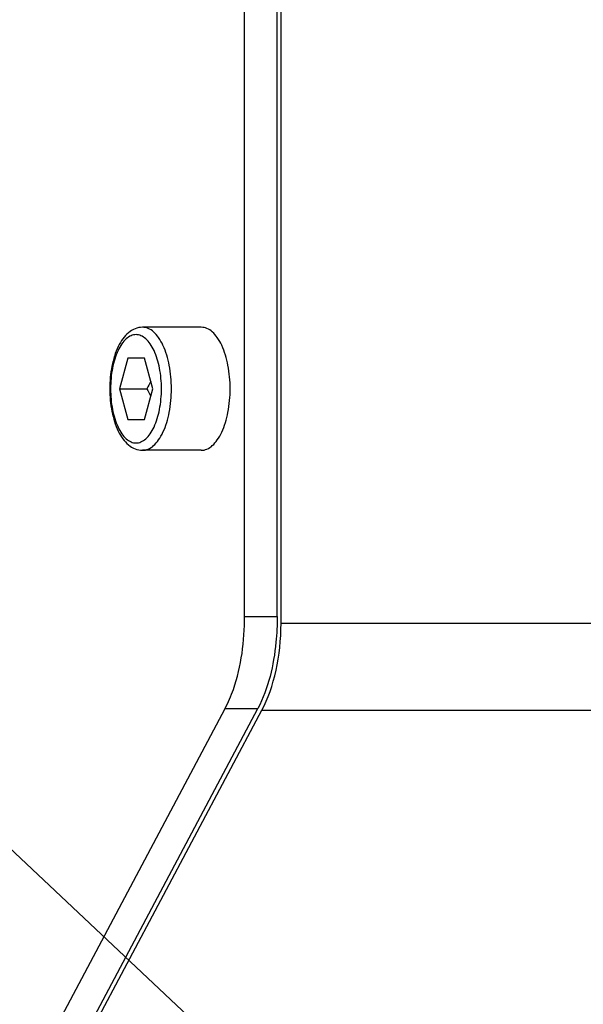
# Model space of a CAD drawing. Header units: millimetres. Extents: x 0 to 8410, y 0 to 5940.
# Tile 60 of 122: x 4515 to 4561, y 757 to 837. Entities that reach past the tile are written whole.
import ezdxf

# ---------------------------------------------------------------- set-up
doc = ezdxf.new("R2010")
doc.units = ezdxf.units.MM
doc.header["$LTSCALE"] = 462.55
doc.layers.get('0').update_dxf_attribs({"linetype": 'CONTINUOUS'})
for name, color, linetype in [('204101000016_DXF_DIMENSION', 7, 'CONTINUOUS'), ('304102000036DXF_CONTINUOUS_LINE', 7, 'CONTINUOUS'), ('304105000142DXF_CONTINUOUS_LINE', 7, 'CONTINUOUS'), ('501023000078DXF_CONTINUOUS_LINE', 7, 'CONTINUOUS')]:
    doc.layers.add(name, color=color, linetype=linetype)
doc.styles.get("Standard").update_dxf_attribs({"font": 'txt', "width": 0.7})
doc.dimstyles.new('DIMSTYLE_1', dxfattribs={"dimtxt": 90, "dimasz": 50, "dimexe": 1.5, "dimexo": 0, "dimtad": 1, "dimdsep": 46, "dimtxsty": 'Standard', "dimblk": '_FILLED', "dimblk1": '_FILLED', "dimblk2": '_FILLED', "dimcen": 0.09, "dimclrt": 5, "dimazin": 2, "dimtp": 0.01, "dimtm": 0.01, "dimtfac": 1, "dimtofl": 0, "dimtmove": 0, "dimatfit": 3, "dimldrblk": '_FILLED', "dimfxl": 1, "dimtolj": 1, "dimarcsym": 0})
doc.dimstyles.new('DIMSTYLE_9', dxfattribs={"dimtxt": 90, "dimasz": 50, "dimexe": 1.5, "dimexo": 0, "dimgap": 4.5, "dimtad": 0, "dimtih": 1, "dimtoh": 1, "dimdec": 1, "dimdsep": 46, "dimtxsty": 'Standard', "dimblk": '_FILLED', "dimblk1": '_FILLED', "dimblk2": '_FILLED', "dimcen": 0.09, "dimclrt": 5, "dimazin": 2, "dimtp": 0.5, "dimtm": 0.5, "dimtfac": 1, "dimtdec": 4, "dimtofl": 0, "dimtmove": 0, "dimatfit": 3, "dimldrblk": '_FILLED', "dimfxl": 1, "dimtolj": 1, "dimarcsym": 0})

# ---------------------------------------------------------------- blocks, each defined once
blk = doc.blocks.new('_FILLED')
at = {"color": 0, "linetype": 'ByBlock'}
blk.add_solid([(0, 0), (-1, 0.17), (-1, -0.17)], dxfattribs=at)
blk = doc.blocks.new('*D1')
at = {"layer": '204101000016_DXF_DIMENSION', "color": 2, "linetype": 'Continuous'}
for p, q in [((4706.848, 588.126), (4430.235, 848.674)), ((4430.235, 848.674), (5110.015, 208.376)), ((4706.848, 588.126), (4706.848, 588.126))]:
    blk.add_line(p, q, dxfattribs=at)
at = {"layer": '204101000016_DXF_DIMENSION', "color": 2, "linetype": 'Continuous', "xscale": 50, "yscale": 50, "zscale": 50, "rotation": 136.7128453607}
blk.add_blockref('_FILLED', (4706.848, 588.126), dxfattribs=at)
blk = doc.blocks.new('*D32')
at = {"layer": '204101000016_DXF_DIMENSION', "color": 2, "linetype": 'Continuous'}
for start, end in [(291.46038, 360), (193, 261.9839)]:
    blk.add_arc((4430.235, 848.674), 492.768, start, end, dxfattribs=at)
for points in [[(4928.956, 798.307), (4923.002, 848.674), (4911.978, 799.169)], [(3971.975, 692.069), (3950.096, 737.825), (3955.626, 687.41)]]:
    blk.add_solid(points, dxfattribs=at)

msp = doc.modelspace()

# ---------------------------------------------------------------- linework, layer by layer
at = {"color": 2, "linetype": 'Continuous'}
msp.add_circle((4430.23457, 848.67366), 380, dxfattribs=at)
at = {"layer": '304102000036DXF_CONTINUOUS_LINE', "color": 7, "linetype": 'Continuous'}
for p, q in [((4536.48369, 787.62341), (4536.48369, 987.72391)), ((4521.12863, 754.60259), (4534.92635, 780.55234))]:
    msp.add_line(p, q, dxfattribs=at)
at = {"layer": '304102000036DXF_CONTINUOUS_LINE', "color": 9, "linetype": 'Continuous'}
for p, q in [((4536.48369, 787.62341), (4664.23457, 787.62341)), ((4534.92635, 780.55234), (4664.23457, 780.55234))]:
    msp.add_line(p, q, dxfattribs=at)
at = {"layer": '304102000036DXF_CONTINUOUS_LINE', "color": 7, "linetype": 'Continuous'}
msp.add_ellipse((4531.1666, 787.62341), major_axis=(0, 10), ratio=0.53170943, start_param=-2.35619449, end_param=-1.57079633, dxfattribs=at)
at = {"layer": '304105000142DXF_CONTINUOUS_LINE', "color": 7, "linetype": 'Continuous'}
for p, q in [((4533.52587, 788.17833), (4533.52587, 987.16899)), ((4536.17472, 788.17833), (4536.17472, 987.16899)), ((4518.14282, 754.6841), (4531.94197, 780.68877)), ((4520.79167, 754.6841), (4534.59081, 780.68877))]:
    msp.add_line(p, q, dxfattribs=at)
at = {"layer": '304105000142DXF_CONTINUOUS_LINE', "color": 9, "linetype": 'Continuous'}
for p, q in [((4533.52587, 788.17833), (4536.17472, 788.17833)), ((4531.94197, 780.68877), (4534.59081, 780.68877))]:
    msp.add_line(p, q, dxfattribs=at)
at = {"layer": '304105000142DXF_CONTINUOUS_LINE', "color": 7, "linetype": 'Continuous'}
for points, knots in [([(4531.94197, 780.68877), (4532.20703, 781.18828), (4533.19652, 783.56576), (4533.52587, 786.17806), (4533.52587, 788.17833)], [0, 0, 0, 0, 0.22039455, 1, 1, 1, 1]), ([(4536.17472, 788.17833), (4536.17472, 787.47731), (4536.04486, 784.92295), (4535.46398, 782.33426), (4534.59081, 780.68877)], [0, 0, 0, 0, 0.27342744, 1, 1, 1, 1])]:
    msp.add_open_spline(points, degree=3, knots=knots, dxfattribs=at)
at = {"layer": '501023000078DXF_CONTINUOUS_LINE', "color": 7, "linetype": 'Continuous'}
for p, q in [((4530.00484, 811.67366), (4525.23692, 811.67366)), ((4524.02953, 809.17366), (4523.3519, 806.67366)), ((4525.38478, 809.17366), (4524.02953, 809.17366)), ((4526.0624, 806.67366), (4525.38478, 809.17366)), ((4523.3519, 806.67366), (4525.5887, 806.67366)), ((4523.3519, 806.67366), (4524.02953, 804.17366)), ((4525.38478, 804.17366), (4526.0624, 806.67366)), ((4524.02953, 804.17366), (4525.38478, 804.17366)), ((4530.00484, 801.67366), (4525.23692, 801.67366))]:
    msp.add_line(p, q, dxfattribs=at)
for points, knots in [([(4525.23692, 811.67366), (4525.03171, 811.67366), (4524.61278, 811.58827), (4524.06457, 811.24175), (4523.60876, 810.73285), (4523.09239, 809.84446), (4522.67821, 808.46986), (4522.57124, 807.29287), (4522.57124, 806.67366)], [0, 0, 0, 0, 0.09976015, 0.201853, 0.31027322, 0.42880046, 0.69897498, 1, 1, 1, 1]), ([(4532.35219, 806.67366), (4532.35219, 807.31424), (4532.24552, 808.52338), (4531.83917, 809.92779), (4531.34648, 810.81524), (4530.94358, 811.29147), (4530.49414, 811.59894), (4530.16081, 811.67365), (4530.00484, 811.67365)], [0, 0, 0, 0, 0.3232349, 0.60918418, 0.72967663, 0.83311437, 0.92129687, 1, 1, 1, 1]), ([(4522.57124, 806.67366), (4522.57124, 806.05445), (4522.67821, 804.87745), (4523.0924, 803.50285), (4523.60876, 802.61446), (4524.06458, 802.10557), (4524.61278, 801.75904), (4525.03171, 801.67366), (4525.23692, 801.67366)], [0, 0, 0, 0, 0.30102787, 0.57120286, 0.68972933, 0.79814827, 0.90023871, 1, 1, 1, 1]), ([(4530.00484, 801.67367), (4530.16081, 801.67367), (4530.49414, 801.74838), (4530.94358, 802.05585), (4531.34648, 802.53208), (4531.83917, 803.41952), (4532.24552, 804.82394), (4532.35219, 806.03308), (4532.35219, 806.67366)], [0, 0, 0, 0, 0.07870313, 0.16688563, 0.27032337, 0.39081582, 0.6767651, 1, 1, 1, 1])]:
    msp.add_open_spline(points, degree=3, knots=knots, dxfattribs=at)
at = {"layer": '501023000078DXF_CONTINUOUS_LINE', "color": 9, "linetype": 'Continuous'}
for points, knots in [([(4527.58428, 806.67366), (4527.58428, 807.31425), (4527.4776, 808.52339), (4527.07125, 809.9278), (4526.57858, 810.81523), (4526.17567, 811.29145), (4525.72624, 811.59894), (4525.3929, 811.67366), (4525.23692, 811.67366)], [0, 0, 0, 0, 0.32324218, 0.60918435, 0.72967481, 0.83311032, 0.92129357, 1, 1, 1, 1]), ([(4526.77283, 806.67366), (4526.77283, 807.23738), (4526.67894, 808.30143), (4526.32138, 809.53731), (4525.88777, 810.31824), (4525.53336, 810.73732), (4525.13743, 811.0079), (4524.70715, 811.10467), (4524.27687, 811.0079), (4523.88094, 810.73732), (4523.52653, 810.31824), (4523.09292, 809.53731), (4522.73536, 808.30142), (4522.64148, 807.23738), (4522.64148, 806.67366)], [0, 0, 0, 0, 0.16162109, 0.30459219, 0.36483742, 0.41655518, 0.4606468, 0.50000002, 0.53935326, 0.58344492, 0.6351627, 0.69540795, 0.83837906, 1, 1, 1, 1]), ([(4522.64148, 806.67366), (4522.64148, 806.10994), (4522.73536, 805.04589), (4523.09292, 803.81001), (4523.52653, 803.02908), (4523.88094, 802.61), (4524.27687, 802.33942), (4524.70715, 802.24265), (4525.13743, 802.33942), (4525.53336, 802.61), (4525.88777, 803.02908), (4526.32138, 803.81001), (4526.67894, 805.04589), (4526.77283, 806.10994), (4526.77283, 806.67366)], [0, 0, 0, 0, 0.16162109, 0.30459219, 0.36483742, 0.41655518, 0.4606468, 0.50000002, 0.53935326, 0.58344492, 0.6351627, 0.69540795, 0.83837906, 1, 1, 1, 1]), ([(4525.23692, 801.67366), (4525.3929, 801.67366), (4525.72624, 801.74838), (4526.17567, 802.05587), (4526.57858, 802.53209), (4527.07125, 803.41952), (4527.4776, 804.82393), (4527.58428, 806.03307), (4527.58428, 806.67366)], [0, 0, 0, 0, 0.07870647, 0.16688981, 0.27032536, 0.39081586, 0.67675808, 1, 1, 1, 1])]:
    msp.add_open_spline(points, degree=3, knots=knots, dxfattribs=at)
at = {"layer": '501023000078DXF_CONTINUOUS_LINE', "color": 7, "linetype": 'Continuous'}
for points in [[(4525.89736, 807.2852), (4525.80583, 807.07601), (4525.70108, 806.87243), (4525.5887, 806.67366)], [(4525.5887, 806.67366), (4525.70108, 806.47489), (4525.80583, 806.27131), (4525.89736, 806.06211)]]:
    msp.add_open_spline(points, degree=3, dxfattribs=at)

# ---------------------------------------------------------------- dimensions: what is measured, and where the dimension line sits
at = {"layer": '204101000016_DXF_DIMENSION', "color": 2, "linetype": 'Continuous'}
dim = msp.add_angular_dim_2l(base=(4486.01746, 359.07351), line1=((3954.89782, 738.93352), (3950.09644, 737.82504)), line2=((4918.07463, 848.67366), (4923.0023, 848.67366)), dimstyle='DIMSTYLE_9', dxfattribs=at)
dim.commit()
dim.dimension.update_dxf_attribs({"geometry": '*D32', "text_midpoint": (4361.51746, 314.07351), "dimtype": 162})
dim = msp.add_radius_dim(center=(4430.23457, 848.67366), mpoint=(4706.84807, 588.12621), text='R<>', dimstyle='DIMSTYLE_1', override={"dimpost": '<>'}, dxfattribs=at)
dim.commit()
dim.dimension.update_dxf_attribs({"geometry": '*D1', "text_midpoint": (4942.00368, 397.53829), "dimtype": 164})

doc.saveas('drawing.dxf')
